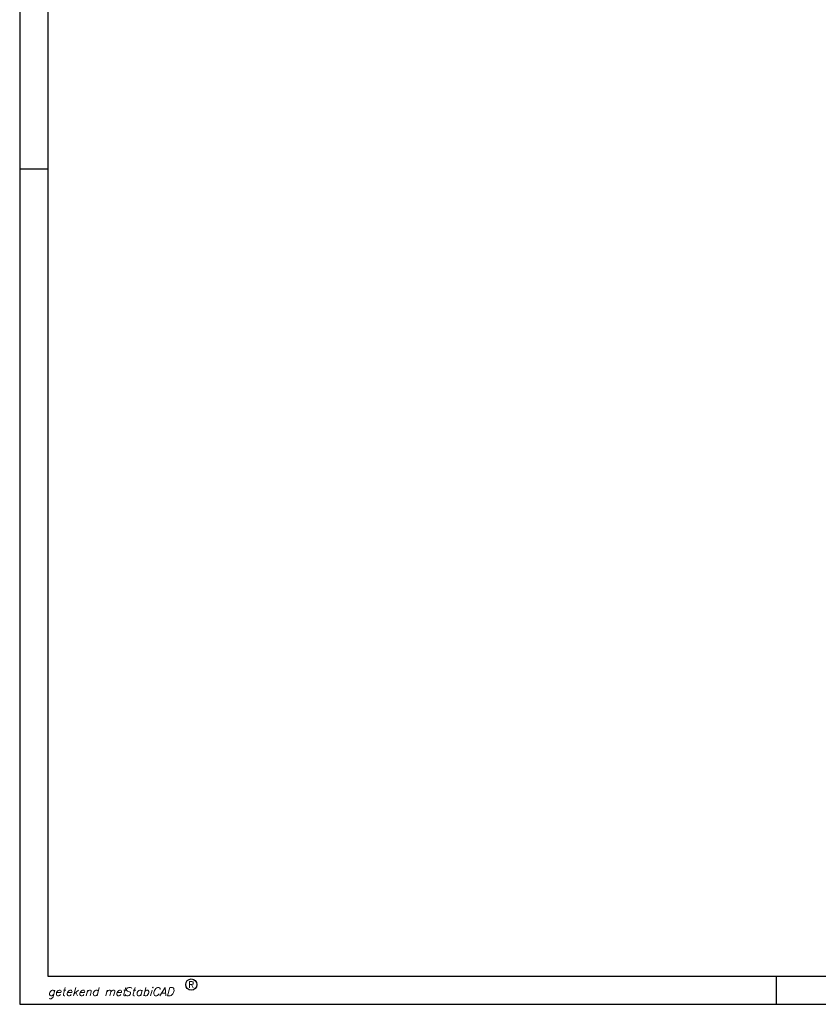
# Model space of a CAD drawing. Extents: x -4389 to 148511, y -40018 to 84100.
# Tile 1 of 28: x -4389 to 23999, y 0 to 35001. Entities that reach past the tile are written whole.
import ezdxf
from ezdxf.enums import TextEntityAlignment as Align

# ---------------------------------------------------------------- set-up
doc = ezdxf.new("R2010")
doc.units = 0
doc.header["$LTSCALE"] = 100
for name, color, linetype in [('00KAD025', 2, 'CONTINUOUS'), ('00KAD070', 5, 'CONTINUOUS'), ('BL$4----', 7, 'CONTINUOUS')]:
    doc.layers.add(name, color=color, linetype=linetype)
doc.styles.add('ROMANS', font='romans', dxfattribs={"oblique": 15})
doc.styles.add('SCRIPTS', font='scripts')

# ---------------------------------------------------------------- blocks, each defined once
blk = doc.blocks.new('A$C5B61664F')
at = {"layer": '00KAD025', "linetype": 'CONTINUOUS'}
for p, q in [((0, 84100), (0, 0)), ((0, 29700), (1000, 29700)), ((26900, 0), (26900, 1000)), ((0, 0), (152900, 0))]:
    blk.add_line(p, q, dxfattribs=at)
blk.add_circle((6100, 700), 200, dxfattribs=at)
at = {"layer": '00KAD070', "linetype": 'CONTINUOUS'}
for p, q in [((1000, 83100), (1000, 1000)), ((1000, 1000), (151900, 1000))]:
    blk.add_line(p, q, dxfattribs=at)
at = {"layer": '00KAD025', "linetype": 'CONTINUOUS', "style": 'ROMANS'}
blk.add_text('R', height=220, dxfattribs=at).set_placement((6100, 700), align=Align.MIDDLE)
at = {"layer": '00KAD025', "linetype": 'CONTINUOUS', "style": 'SCRIPTS'}
blk.add_text('getekend met', height=300, dxfattribs=at).set_placement((1000, 300))
at = {"layer": '00KAD025', "linetype": 'CONTINUOUS', "style": 'ROMANS', "oblique": 15}
blk.add_text('StabiCAD', height=300, dxfattribs=at).set_placement((3700, 300))

msp = doc.modelspace()

# ---------------------------------------------------------------- block references
at = {"layer": 'BL$4----'}
msp.add_blockref('A$C5B61664F', (-4388.6, 0), dxfattribs=at)

doc.saveas('drawing.dxf')
